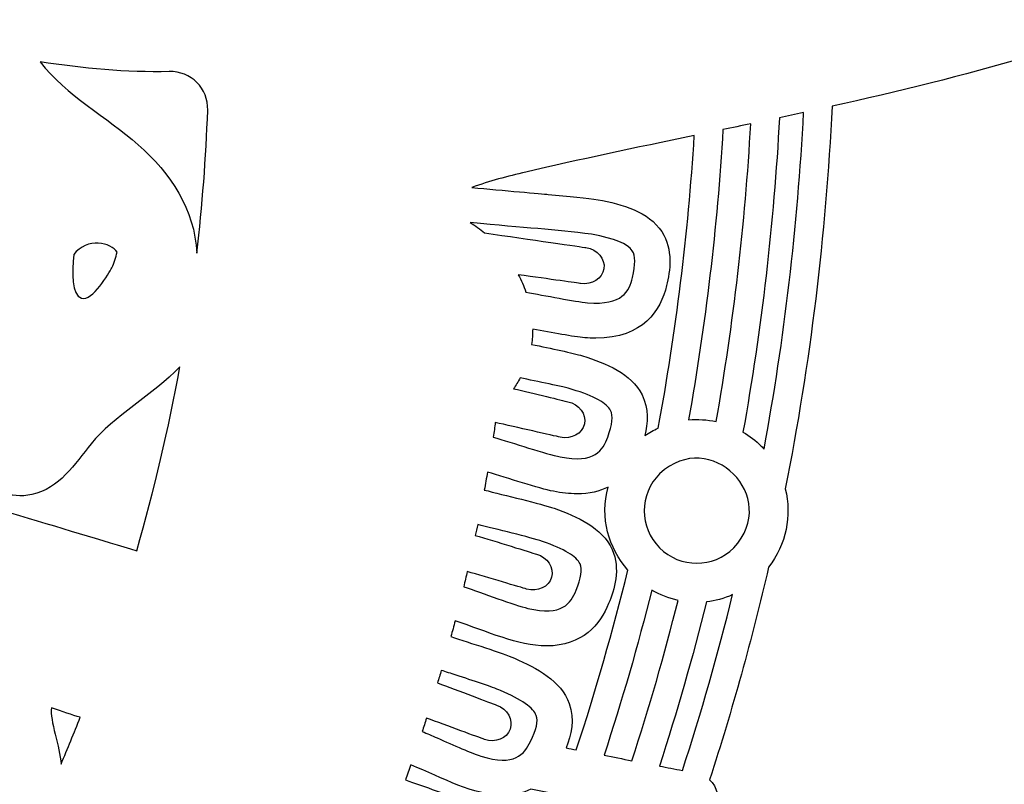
# Model space of a CAD drawing. Header units: millimetres. Extents: x -482 to 545, y -423 to 387.
# Tile 42 of 256: x -269 to -232, y -252 to -223. Entities that reach past the tile are written whole.
import ezdxf

# ---------------------------------------------------------------- set-up
doc = ezdxf.new("R2010")
doc.units = ezdxf.units.MM
doc.header["$MEASUREMENT"] = 0
doc.layers.add('Layer 1', color=7, linetype='Continuous')

msp = doc.modelspace()

# ---------------------------------------------------------------- linework, layer by layer
at = {"layer": 'Layer 1'}
for points, knots in [([(-204.0877, -164.9185), (-211.3799, -147.6772), (-221.82, -132.1927), (-235.1166, -118.8958), (-235.1166, -118.8958), (-248.4135, -105.5989), (-263.898, -95.1591), (-281.1393, -87.8665), (-281.1393, -87.8665), (-298.9902, -80.3164), (-317.9523, -76.488), (-337.498, -76.488), (-337.498, -76.488), (-357.0444, -76.488), (-376.0062, -80.3164), (-393.8567, -87.8665), (-393.8567, -87.8665), (-411.0984, -95.1591), (-426.5825, -105.5989), (-439.8797, -118.8958), (-439.8797, -118.8958), (-453.1766, -132.1927), (-463.6164, -147.6772), (-470.9087, -164.9185), (-470.9087, -164.9185), (-478.4592, -182.7694), (-482.2875, -201.7312), (-482.2875, -221.2772), (-482.2875, -221.2772), (-482.2875, -240.8236), (-478.4592, -259.7854), (-470.9087, -277.6359), (-470.9087, -277.6359), (-463.6164, -294.8776), (-453.1766, -310.3617), (-439.8797, -323.659), (-439.8797, -323.659), (-428.2667, -335.2717), (-414.9842, -344.7025), (-400.3214, -351.7633), (-400.3214, -351.7633), (-400.3214, -351.7637), (-400.3217, -351.7644), (-400.3217, -351.7648), (-400.3217, -351.7648), (-400.2984, -351.7757), (-400.2752, -351.7863), (-400.2522, -351.7972), (-400.2522, -351.7972), (-400.2201, -351.8127), (-400.1887, -351.829), (-400.1566, -351.8445), (-400.1566, -351.8445), (-400.1566, -351.8445), (-400.1559, -351.8431), (-400.1559, -351.8431), (-400.1559, -351.8431), (-399.6303, -352.0957), (-399.1039, -352.3468), (-398.5744, -352.5931), (-398.5744, -352.5931), (-398.742, -352.7423), (-398.9141, -352.863), (-399.0485, -352.9335), (-399.0485, -352.9335), (-399.9792, -353.4246), (-398.4344, -354.5168), (-397.272, -354.0335), (-397.272, -354.0335), (-396.9559, -353.9022), (-396.6962, -353.7361), (-396.4743, -353.5481), (-396.4743, -353.5481), (-396.0951, -353.7174), (-395.7159, -353.8864), (-395.3352, -354.0525), (-395.3352, -354.0525), (-395.4929, -354.1809), (-395.6538, -354.3002), (-395.8167, -354.4057), (-395.8167, -354.4057), (-397.103, -355.2375), (-395.925, -356.4602), (-394.6325, -355.6238), (-394.6325, -355.6238), (-394.2282, -355.3627), (-393.8606, -355.0999), (-393.529, -354.8248), (-393.529, -354.8248), (-393.0862, -355.0107), (-392.6428, -355.1948), (-392.1987, -355.3765), (-392.1987, -355.3765), (-393.5089, -356.1318), (-392.8319, -357.7863), (-391.2483, -356.9947), (-391.2483, -356.9947), (-390.7815, -356.7612), (-390.3956, -356.505), (-390.0693, -356.2253), (-390.0693, -356.2253), (-389.6731, -356.3802), (-389.2762, -356.5329), (-388.879, -356.6839), (-388.879, -356.6839), (-388.9933, -356.7809), (-389.1108, -356.8747), (-389.235, -356.9608), (-389.235, -356.9608), (-390.7237, -357.9927), (-390.2175, -359.3188), (-388.7961, -358.7406), (-388.7961, -358.7406), (-388.0214, -358.4256), (-387.3508, -357.9899), (-386.787, -357.4614), (-386.787, -357.4614), (-385.6024, -357.8907), (-384.4136, -358.3046), (-383.2201, -358.7021), (-383.2201, -358.7021), (-382.735, -359.7185), (-382.0242, -360.5884), (-380.9877, -361.174), (-380.9877, -361.174), (-379.4352, -362.0511), (-377.5171, -362.2327), (-375.7772, -362.4359), (-375.7772, -362.4359), (-373.7868, -362.6684), (-372.3189, -362.7869), (-370.3935, -362.7136), (-370.3935, -362.7136), (-370.5286, -362.825), (-370.6669, -362.9386), (-370.8133, -363.0582), (-370.8133, -363.0582), (-371.2017, -363.3754), (-370.978, -363.8643), (-370.2845, -363.5934), (-370.2845, -363.5934), (-369.3507, -363.2293), (-368.4867, -362.831), (-367.6735, -362.3724), (-367.6735, -362.3724), (-366.8498, -362.5453), (-365.9742, -362.5873), (-365.1237, -362.5689), (-365.1237, -362.5689), (-365.8416, -363.115), (-366.6639, -363.5976), (-367.6492, -363.9889), (-367.6492, -363.9889), (-368.1015, -364.1688), (-367.9565, -364.6327), (-367.5264, -364.5748), (-367.5264, -364.5748), (-366.5044, -364.4369), (-365.4955, -364.1914), (-364.5384, -363.8407), (-364.5384, -363.8407), (-363.7729, -364.0121), (-362.9594, -364.0672), (-362.16, -364.0619), (-362.16, -364.0619), (-362.6994, -364.3282), (-363.3397, -364.5914), (-364.1288, -364.8722), (-364.1288, -364.8722), (-364.4386, -364.99), (-364.3469, -365.4963), (-363.9909, -365.4501), (-363.9909, -365.4501), (-362.1988, -365.2179), (-360.4818, -365.1432), (-358.974, -364.4849), (-358.974, -364.4849), (-358.5197, -364.553), (-358.0642, -364.6172), (-357.6091, -364.6803), (-357.6091, -364.6803), (-357.9125, -364.9357), (-358.2195, -365.1781), (-358.5239, -365.4039), (-358.5239, -365.4039), (-358.997, -365.7545), (-358.8654, -366.4975), (-358.1916, -366.5384), (-358.1916, -366.5384), (-356.7777, -366.6234), (-349.7898, -367.8909), (-346.3037, -367.9234), (-346.3037, -367.9234), (-346.3058, -368.2257), (-346.0126, -368.5189), (-345.7057, -368.2966), (-345.7057, -368.2966), (-345.2774, -368.0003), (-344.8947, -367.6994), (-344.5377, -367.3903), (-344.5377, -367.3903), (-344.3197, -367.408), (-344.1016, -367.427), (-343.8833, -367.4433), (-343.8833, -367.4433), (-343.9835, -367.536), (-344.0844, -367.6288), (-344.1895, -367.7227), (-344.1895, -367.7227), (-344.5909, -368.0821), (-343.9986, -368.6706), (-343.5989, -368.3132), (-343.5989, -368.3132), (-343.3008, -368.0465), (-343.0232, -367.7837), (-342.7597, -367.5177), (-342.7597, -367.5177), (-342.53, -367.5318), (-342.3011, -367.5452), (-342.0714, -367.5576), (-342.0714, -367.5576), (-342.1744, -367.65), (-342.281, -367.7389), (-342.3921, -367.825), (-342.3921, -367.825), (-342.8165, -368.1538), (-342.2213, -368.7404), (-341.8015, -368.4155), (-341.8015, -368.4155), (-341.49, -368.1742), (-341.2106, -367.9029), (-340.957, -367.6119), (-340.957, -367.6119), (-340.8208, -367.6172), (-340.6843, -367.6211), (-340.5481, -367.6264), (-340.5481, -367.6264), (-340.6109, -367.705), (-340.6744, -367.784), (-340.7411, -367.861), (-340.7411, -367.861), (-341.0914, -368.2656), (-340.503, -368.8583), (-340.1505, -368.4511), (-340.1505, -368.4511), (-339.9332, -368.2003), (-339.7438, -367.9354), (-339.5734, -367.6613), (-339.5734, -367.6613), (-338.187, -367.698), (-336.8002, -367.7029), (-335.4138, -367.6754), (-335.4138, -367.6754), (-335.2455, -367.9446), (-335.0596, -368.2046), (-334.8458, -368.4511), (-334.8458, -368.4511), (-334.4934, -368.8583), (-333.905, -368.2656), (-334.2553, -367.861), (-334.2553, -367.861), (-334.3166, -367.79), (-334.3745, -367.7174), (-334.4324, -367.6451), (-334.4324, -367.6451), (-334.2955, -367.6412), (-334.1586, -367.6369), (-334.0217, -367.632), (-334.0217, -367.632), (-333.7727, -367.9156), (-333.4989, -368.1799), (-333.1948, -368.4155), (-333.1948, -368.4155), (-332.775, -368.7404), (-332.1799, -368.1538), (-332.6043, -367.825), (-332.6043, -367.825), (-332.7034, -367.7481), (-332.7986, -367.668), (-332.8914, -367.5858), (-332.8914, -367.5858), (-332.6632, -367.5748), (-332.4353, -367.5607), (-332.207, -367.548), (-332.207, -367.548), (-331.9527, -367.8038), (-331.6842, -368.0564), (-331.3971, -368.3132), (-331.3971, -368.3132), (-330.9977, -368.6706), (-330.405, -368.0821), (-330.8069, -367.7227), (-330.8069, -367.7227), (-330.8979, -367.6415), (-330.9847, -367.5607), (-331.0718, -367.4807), (-331.0718, -367.4807), (-330.8531, -367.4655), (-330.6343, -367.4457), (-330.4153, -367.4288), (-330.4153, -367.4288), (-330.0706, -367.7244), (-329.7013, -368.0126), (-329.2906, -368.2966), (-329.2906, -368.2966), (-328.9837, -368.5189), (-328.6905, -368.2257), (-328.6923, -367.9234), (-328.6923, -367.9234), (-325.2065, -367.8909), (-318.2187, -366.6234), (-316.8048, -366.5384), (-316.8048, -366.5384), (-316.1306, -366.4975), (-315.9994, -365.7545), (-316.4724, -365.4039), (-316.4724, -365.4039), (-316.7769, -365.1781), (-317.0838, -364.9357), (-317.3872, -364.6803), (-317.3872, -364.6803), (-316.9318, -364.6172), (-316.4767, -364.553), (-316.0223, -364.4849), (-316.0223, -364.4849), (-314.5142, -365.1432), (-312.7976, -365.2179), (-311.0051, -365.4501), (-311.0051, -365.4501), (-310.6495, -365.4963), (-310.5578, -364.99), (-310.8675, -364.8722), (-310.8675, -364.8722), (-311.6567, -364.5914), (-312.297, -364.3282), (-312.836, -364.0619), (-312.836, -364.0619), (-312.037, -364.0672), (-311.2231, -364.0121), (-310.4579, -363.8407), (-310.4579, -363.8407), (-309.5008, -364.1914), (-308.4919, -364.4369), (-307.4699, -364.5748), (-307.4699, -364.5748), (-307.0399, -364.6327), (-306.8945, -364.1688), (-307.3471, -363.9889), (-307.3471, -363.9889), (-308.3324, -363.5976), (-309.1548, -363.115), (-309.8727, -362.5689), (-309.8727, -362.5689), (-309.0218, -362.5873), (-308.1465, -362.5453), (-307.3228, -362.3724), (-307.3228, -362.3724), (-306.5096, -362.831), (-305.6453, -363.2293), (-304.7119, -363.5934), (-304.7119, -363.5934), (-304.018, -363.8643), (-303.7943, -363.3754), (-304.1831, -363.0582), (-304.1831, -363.0582), (-304.3291, -362.9386), (-304.4678, -362.825), (-304.6029, -362.7136), (-304.6029, -362.7136), (-302.6774, -362.7869), (-301.2095, -362.6684), (-299.2191, -362.4359), (-299.2191, -362.4359), (-297.4792, -362.2327), (-295.5608, -362.0511), (-294.0083, -361.174), (-294.0083, -361.174), (-292.9721, -360.5884), (-292.2609, -359.7185), (-291.7759, -358.7021), (-291.7759, -358.7021), (-290.5828, -358.3046), (-289.3936, -357.8907), (-288.2093, -357.4614), (-288.2093, -357.4614), (-287.6452, -357.9899), (-286.9749, -358.4256), (-286.2002, -358.7406), (-286.2002, -358.7406), (-284.7785, -359.3188), (-284.2726, -357.9927), (-285.7617, -356.9608), (-285.7617, -356.9608), (-285.8855, -356.8747), (-286.003, -356.7809), (-286.117, -356.6839), (-286.117, -356.6839), (-285.7197, -356.5329), (-285.3229, -356.3802), (-284.9267, -356.2253), (-284.9267, -356.2253), (-284.6004, -356.505), (-284.2148, -356.7612), (-283.7481, -356.9947), (-283.7481, -356.9947), (-282.1641, -357.7863), (-281.4871, -356.1318), (-282.7977, -355.3765), (-282.7977, -355.3765), (-282.3532, -355.1948), (-281.9104, -355.0107), (-281.4674, -354.8248), (-281.4674, -354.8248), (-281.1354, -355.0999), (-280.7678, -355.3627), (-280.3639, -355.6238), (-280.3639, -355.6238), (-279.0709, -356.4602), (-277.8934, -355.2375), (-279.1792, -354.4057), (-279.1792, -354.4057), (-279.3422, -354.3002), (-279.5034, -354.1809), (-279.6615, -354.0525), (-279.6615, -354.0525), (-279.2801, -353.8864), (-278.9009, -353.7174), (-278.522, -353.5481), (-278.522, -353.5481), (-278.2998, -353.7361), (-278.0401, -353.9022), (-277.7244, -354.0335), (-277.7244, -354.0335), (-276.5616, -354.5168), (-275.0168, -353.4246), (-275.9478, -352.9335), (-275.9478, -352.9335), (-276.0819, -352.863), (-276.254, -352.7423), (-276.4219, -352.5931), (-276.4219, -352.5931), (-261.0652, -345.4479), (-247.1894, -335.7314), (-235.1166, -323.659), (-235.1166, -323.659), (-221.82, -310.3617), (-211.3799, -294.8776), (-204.0877, -277.6359), (-204.0877, -277.6359), (-196.5372, -259.7854), (-192.7088, -240.8236), (-192.7088, -221.2772), (-192.7088, -221.2772), (-192.7088, -201.7312), (-196.5372, -182.7694), (-204.0877, -164.9185)], [0, 0, 0, 0, 0.0086957, 0.0086957, 0.0086957, 0.0086957, 0.0173913, 0.0173913, 0.0173913, 0.0173913, 0.026087, 0.026087, 0.026087, 0.026087, 0.0347826, 0.0347826, 0.0347826, 0.0347826, 0.0434783, 0.0434783, 0.0434783, 0.0434783, 0.0521739, 0.0521739, 0.0521739, 0.0521739, 0.0608696, 0.0608696, 0.0608696, 0.0608696, 0.0695652, 0.0695652, 0.0695652, 0.0695652, 0.0782609, 0.0782609, 0.0782609, 0.0782609, 0.0869565, 0.0869565, 0.0869565, 0.0869565, 0.0956522, 0.0956522, 0.0956522, 0.0956522, 0.1043478, 0.1043478, 0.1043478, 0.1043478, 0.1130435, 0.1130435, 0.1130435, 0.1130435, 0.1217391, 0.1217391, 0.1217391, 0.1217391, 0.1304348, 0.1304348, 0.1304348, 0.1304348, 0.1391304, 0.1391304, 0.1391304, 0.1391304, 0.1478261, 0.1478261, 0.1478261, 0.1478261, 0.1565217, 0.1565217, 0.1565217, 0.1565217, 0.1652174, 0.1652174, 0.1652174, 0.1652174, 0.173913, 0.173913, 0.173913, 0.173913, 0.1826087, 0.1826087, 0.1826087, 0.1826087, 0.1913043, 0.1913043, 0.1913043, 0.1913043, 0.2, 0.2, 0.2, 0.2, 0.2086957, 0.2086957, 0.2086957, 0.2086957, 0.2173913, 0.2173913, 0.2173913, 0.2173913, 0.226087, 0.226087, 0.226087, 0.226087, 0.2347826, 0.2347826, 0.2347826, 0.2347826, 0.2434783, 0.2434783, 0.2434783, 0.2434783, 0.2521739, 0.2521739, 0.2521739, 0.2521739, 0.2608696, 0.2608696, 0.2608696, 0.2608696, 0.2695652, 0.2695652, 0.2695652, 0.2695652, 0.2782609, 0.2782609, 0.2782609, 0.2782609, 0.2869565, 0.2869565, 0.2869565, 0.2869565, 0.2956522, 0.2956522, 0.2956522, 0.2956522, 0.3043478, 0.3043478, 0.3043478, 0.3043478, 0.3130435, 0.3130435, 0.3130435, 0.3130435, 0.3217391, 0.3217391, 0.3217391, 0.3217391, 0.3304348, 0.3304348, 0.3304348, 0.3304348, 0.3391304, 0.3391304, 0.3391304, 0.3391304, 0.3478261, 0.3478261, 0.3478261, 0.3478261, 0.3565217, 0.3565217, 0.3565217, 0.3565217, 0.3652174, 0.3652174, 0.3652174, 0.3652174, 0.373913, 0.373913, 0.373913, 0.373913, 0.3826087, 0.3826087, 0.3826087, 0.3826087, 0.3913043, 0.3913043, 0.3913043, 0.3913043, 0.4, 0.4, 0.4, 0.4, 0.4086957, 0.4086957, 0.4086957, 0.4086957, 0.4173913, 0.4173913, 0.4173913, 0.4173913, 0.426087, 0.426087, 0.426087, 0.426087, 0.4347826, 0.4347826, 0.4347826, 0.4347826, 0.4434783, 0.4434783, 0.4434783, 0.4434783, 0.4521739, 0.4521739, 0.4521739, 0.4521739, 0.4608696, 0.4608696, 0.4608696, 0.4608696, 0.4695652, 0.4695652, 0.4695652, 0.4695652, 0.4782609, 0.4782609, 0.4782609, 0.4782609, 0.4869565, 0.4869565, 0.4869565, 0.4869565, 0.4956522, 0.4956522, 0.4956522, 0.4956522, 0.5043478, 0.5043478, 0.5043478, 0.5043478, 0.5130435, 0.5130435, 0.5130435, 0.5130435, 0.5217391, 0.5217391, 0.5217391, 0.5217391, 0.5304348, 0.5304348, 0.5304348, 0.5304348, 0.5391304, 0.5391304, 0.5391304, 0.5391304, 0.5478261, 0.5478261, 0.5478261, 0.5478261, 0.5565217, 0.5565217, 0.5565217, 0.5565217, 0.5652174, 0.5652174, 0.5652174, 0.5652174, 0.573913, 0.573913, 0.573913, 0.573913, 0.5826087, 0.5826087, 0.5826087, 0.5826087, 0.5913043, 0.5913043, 0.5913043, 0.5913043, 0.6, 0.6, 0.6, 0.6, 0.6086957, 0.6086957, 0.6086957, 0.6086957, 0.6173913, 0.6173913, 0.6173913, 0.6173913, 0.626087, 0.626087, 0.626087, 0.626087, 0.6347826, 0.6347826, 0.6347826, 0.6347826, 0.6434783, 0.6434783, 0.6434783, 0.6434783, 0.6521739, 0.6521739, 0.6521739, 0.6521739, 0.6608696, 0.6608696, 0.6608696, 0.6608696, 0.6695652, 0.6695652, 0.6695652, 0.6695652, 0.6782609, 0.6782609, 0.6782609, 0.6782609, 0.6869565, 0.6869565, 0.6869565, 0.6869565, 0.6956522, 0.6956522, 0.6956522, 0.6956522, 0.7043478, 0.7043478, 0.7043478, 0.7043478, 0.7130435, 0.7130435, 0.7130435, 0.7130435, 0.7217391, 0.7217391, 0.7217391, 0.7217391, 0.7304348, 0.7304348, 0.7304348, 0.7304348, 0.7391304, 0.7391304, 0.7391304, 0.7391304, 0.7478261, 0.7478261, 0.7478261, 0.7478261, 0.7565217, 0.7565217, 0.7565217, 0.7565217, 0.7652174, 0.7652174, 0.7652174, 0.7652174, 0.773913, 0.773913, 0.773913, 0.773913, 0.7826087, 0.7826087, 0.7826087, 0.7826087, 0.7913043, 0.7913043, 0.7913043, 0.7913043, 0.8, 0.8, 0.8, 0.8, 0.8086957, 0.8086957, 0.8086957, 0.8086957, 0.8173913, 0.8173913, 0.8173913, 0.8173913, 0.826087, 0.826087, 0.826087, 0.826087, 0.8347826, 0.8347826, 0.8347826, 0.8347826, 0.8434783, 0.8434783, 0.8434783, 0.8434783, 0.8521739, 0.8521739, 0.8521739, 0.8521739, 0.8608696, 0.8608696, 0.8608696, 0.8608696, 0.8695652, 0.8695652, 0.8695652, 0.8695652, 0.8782609, 0.8782609, 0.8782609, 0.8782609, 0.8869565, 0.8869565, 0.8869565, 0.8869565, 0.8956522, 0.8956522, 0.8956522, 0.8956522, 0.9043478, 0.9043478, 0.9043478, 0.9043478, 0.9130435, 0.9130435, 0.9130435, 0.9130435, 0.9217391, 0.9217391, 0.9217391, 0.9217391, 0.9304348, 0.9304348, 0.9304348, 0.9304348, 0.9391304, 0.9391304, 0.9391304, 0.9391304, 0.9478261, 0.9478261, 0.9478261, 0.9478261, 0.9565217, 0.9565217, 0.9565217, 0.9565217, 0.9652174, 0.9652174, 0.9652174, 0.9652174, 0.973913, 0.973913, 0.973913, 0.973913, 0.9826087, 0.9826087, 0.9826087, 0.9826087, 1, 1, 1, 1]), ([(-237.5158, -262.0795), (-237.2428, -259.7614), (-240.1066, -259.4068), (-241.8606, -258.5859), (-241.8606, -258.5859), (-241.7386, -258.2977), (-241.6172, -258.0102), (-241.4955, -257.7223), (-241.4955, -257.7223), (-239.6586, -258.4639), (-236.4317, -260.262), (-235.4785, -257.481), (-235.4785, -257.481), (-235.0922, -256.3532), (-235.5057, -255.0634), (-236.6103, -254.6002), (-236.6103, -254.6002), (-237.7289, -254.1508), (-238.844, -253.6671), (-239.9786, -253.2653), (-239.9786, -253.2653), (-240.2887, -252.6741), (-241.189, -252.4275), (-241.5125, -253.1927), (-241.5125, -253.1927), (-241.5982, -253.3962), (-241.6843, -253.5998), (-241.7703, -253.8033), (-241.7703, -253.8033), (-241.7703, -253.8033), (-242.5514, -253.5066), (-242.5514, -253.5066), (-242.5514, -253.5066), (-242.4995, -253.3772), (-242.4466, -253.248), (-242.3951, -253.1182), (-242.3951, -253.1182), (-242.2515, -252.7069), (-242.3556, -252.2934), (-242.6389, -252.032), (-242.6389, -252.032), (-241.7851, -249.3823), (-241.0373, -246.7047), (-240.4139, -243.9982), (-240.4139, -243.9982), (-239.7419, -243.1438), (-239.5323, -242.048), (-239.7807, -241.0402), (-239.7807, -241.0402), (-238.8405, -236.2925), (-238.2507, -231.4682), (-238.0161, -226.5837), (-238.0161, -226.5837), (-233.0543, -225.4813), (-228.0776, -224.1724), (-224.0701, -222.2727), (-224.0701, -222.2727), (-223.386, -221.9485), (-222.6032, -222.4548), (-222.6156, -223.2118), (-222.6156, -223.2118), (-222.8604, -237.9431), (-225.8925, -252.0077), (-231.2043, -264.9017), (-231.2043, -264.9017), (-231.1556, -264.6519), (-231.1284, -264.3856), (-231.1274, -264.102), (-231.1274, -264.102), (-231.3034, -260.3435), (-235.7929, -259.7215), (-237.5158, -262.0795)], [0, 0, 0, 0, 0.0526316, 0.0526316, 0.0526316, 0.0526316, 0.1052632, 0.1052632, 0.1052632, 0.1052632, 0.1578947, 0.1578947, 0.1578947, 0.1578947, 0.2105263, 0.2105263, 0.2105263, 0.2105263, 0.2631579, 0.2631579, 0.2631579, 0.2631579, 0.3157895, 0.3157895, 0.3157895, 0.3157895, 0.3684211, 0.3684211, 0.3684211, 0.3684211, 0.4210526, 0.4210526, 0.4210526, 0.4210526, 0.4736842, 0.4736842, 0.4736842, 0.4736842, 0.5263158, 0.5263158, 0.5263158, 0.5263158, 0.5789474, 0.5789474, 0.5789474, 0.5789474, 0.6315789, 0.6315789, 0.6315789, 0.6315789, 0.6842105, 0.6842105, 0.6842105, 0.6842105, 0.7368421, 0.7368421, 0.7368421, 0.7368421, 0.7894737, 0.7894737, 0.7894737, 0.7894737, 0.8421053, 0.8421053, 0.8421053, 0.8421053, 0.8947368, 0.8947368, 0.8947368, 0.8947368, 1, 1, 1, 1]), ([(-267.9246, -224.9119), (-266.3085, -225.15), (-264.6684, -225.3165), (-263.0517, -225.2721), (-263.0517, -225.2721), (-262.2367, -225.2498), (-261.57, -225.9131), (-261.5989, -226.7276), (-261.5989, -226.7276), (-261.6631, -228.5388), (-261.8021, -230.3411), (-262.0106, -232.1322), (-262.0106, -232.1322), (-262.0932, -230.4826), (-262.9927, -229.1159), (-264.2236, -228.0364), (-264.2236, -228.0364), (-265.417, -226.989), (-266.9463, -226.1727), (-267.9246, -224.9119)], [0, 0, 0, 0, 0.1666667, 0.1666667, 0.1666667, 0.1666667, 0.3333333, 0.3333333, 0.3333333, 0.3333333, 0.5, 0.5, 0.5, 0.5, 0.6666667, 0.6666667, 0.6666667, 0.6666667, 1, 1, 1, 1]), ([(-241.3795, -238.8967), (-240.6795, -234.9844), (-240.2171, -231.0213), (-240.0022, -227.0162), (-240.0022, -227.0162), (-239.6985, -226.9513), (-239.3947, -226.8857), (-239.0903, -226.8197), (-239.0903, -226.8197), (-239.3129, -231.1387), (-239.8174, -235.3844), (-240.5857, -239.5402), (-240.5857, -239.5402), (-240.6199, -239.5031), (-240.651, -239.4643), (-240.687, -239.4283), (-240.687, -239.4283), (-240.899, -239.2167), (-241.1329, -239.0417), (-241.3795, -238.8967)], [0, 0, 0, 0, 0.1666667, 0.1666667, 0.1666667, 0.1666667, 0.3333333, 0.3333333, 0.3333333, 0.3333333, 0.5, 0.5, 0.5, 0.5, 0.6666667, 0.6666667, 0.6666667, 0.6666667, 1, 1, 1, 1]), ([(-242.1351, -227.4649), (-241.7859, -227.3922), (-241.4359, -227.3192), (-241.0845, -227.2451), (-241.0845, -227.2451), (-241.2994, -231.0435), (-241.7411, -234.7985), (-242.3916, -238.4991), (-242.3916, -238.4991), (-242.7355, -238.4243), (-243.0876, -238.401), (-243.4365, -238.4321), (-243.4365, -238.4321), (-242.7927, -234.8182), (-242.3556, -231.1603), (-242.1351, -227.4649)], [0, 0, 0, 0, 0.2, 0.2, 0.2, 0.2, 0.4, 0.4, 0.4, 0.4, 0.6, 0.6, 0.6, 0.6, 1, 1, 1, 1]), ([(-245.1923, -237.4887), (-245.5937, -236.6784), (-246.5547, -236.2897), (-247.4416, -236.0159), (-247.4416, -236.0159), (-247.8095, -235.9027), (-248.6103, -235.739), (-249.3678, -235.5834), (-249.3678, -235.5834), (-249.3381, -235.3915), (-249.3237, -235.1968), (-249.324, -235.0006), (-249.324, -235.0006), (-248.5722, -235.1428), (-247.7838, -235.2924), (-247.3594, -235.3273), (-247.3594, -235.3273), (-247.2144, -235.3389), (-247.0761, -235.3446), (-246.9442, -235.3446), (-246.9442, -235.3446), (-245.1358, -235.3446), (-244.4864, -234.2855), (-244.2645, -233.3605), (-244.2645, -233.3605), (-244.1325, -232.8113), (-244.0084, -232.002), (-244.4507, -231.3211), (-244.4507, -231.3211), (-244.9429, -230.5623), (-245.9419, -230.2871), (-246.8546, -230.1175), (-246.8546, -230.1175), (-247.22, -230.0497), (-247.9905, -229.982), (-248.7359, -229.9164), (-248.7359, -229.9164), (-248.961, -229.897), (-250.4547, -229.7608), (-251.6227, -229.6528), (-251.6227, -229.6528), (-250.9584, -229.4119), (-250.2673, -229.2306), (-249.584, -229.075), (-249.584, -229.075), (-247.6042, -228.6037), (-245.4498, -228.1546), (-243.2178, -227.6907), (-243.2178, -227.6907), (-243.4527, -231.421), (-243.912, -235.1079), (-244.5777, -238.7404), (-244.5777, -238.7404), (-244.7534, -238.8215), (-244.9242, -238.9182), (-245.0871, -239.0297), (-245.0871, -239.0297), (-244.9728, -238.5626), (-244.9333, -238.0109), (-245.1923, -237.4887)], [0, 0, 0, 0, 0.0625, 0.0625, 0.0625, 0.0625, 0.125, 0.125, 0.125, 0.125, 0.1875, 0.1875, 0.1875, 0.1875, 0.25, 0.25, 0.25, 0.25, 0.3125, 0.3125, 0.3125, 0.3125, 0.375, 0.375, 0.375, 0.375, 0.4375, 0.4375, 0.4375, 0.4375, 0.5, 0.5, 0.5, 0.5, 0.5625, 0.5625, 0.5625, 0.5625, 0.625, 0.625, 0.625, 0.625, 0.6875, 0.6875, 0.6875, 0.6875, 0.75, 0.75, 0.75, 0.75, 0.8125, 0.8125, 0.8125, 0.8125, 0.875, 0.875, 0.875, 0.875, 1, 1, 1, 1]), ([(-251.6855, -230.9782), (-249.5568, -231.1892), (-248.5158, -231.2347), (-247.0969, -231.4206), (-247.0969, -231.4206), (-246.2316, -231.5815), (-245.7296, -231.7847), (-245.562, -232.0429), (-245.562, -232.0429), (-245.4392, -232.2327), (-245.436, -232.5626), (-245.5532, -233.0515), (-245.5532, -233.0515), (-245.6773, -233.5701), (-245.9229, -234.1162), (-247.2518, -234.0058), (-247.2518, -234.0058), (-247.7041, -233.9691), (-248.8837, -233.732), (-249.577, -233.6047), (-249.577, -233.6047), (-249.6567, -233.3803), (-249.7565, -233.1616), (-249.8673, -232.9489), (-249.8673, -232.9489), (-248.6601, -233.1182), (-247.624, -233.2635), (-247.515, -233.2798), (-247.515, -233.2798), (-247.0856, -233.345), (-246.6912, -233.0945), (-246.6344, -232.7203), (-246.6344, -232.7203), (-246.5776, -232.3463), (-246.8803, -231.99), (-247.3096, -231.9251), (-247.3096, -231.9251), (-247.4635, -231.9018), (-249.4302, -231.6146), (-251.1398, -231.3677), (-251.1398, -231.3677), (-251.3133, -231.2248), (-251.4939, -231.0915), (-251.6855, -230.9782)], [0, 0, 0, 0, 0.0833333, 0.0833333, 0.0833333, 0.0833333, 0.1666667, 0.1666667, 0.1666667, 0.1666667, 0.25, 0.25, 0.25, 0.25, 0.3333333, 0.3333333, 0.3333333, 0.3333333, 0.4166667, 0.4166667, 0.4166667, 0.4166667, 0.5, 0.5, 0.5, 0.5, 0.5833333, 0.5833333, 0.5833333, 0.5833333, 0.6666667, 0.6666667, 0.6666667, 0.6666667, 0.75, 0.75, 0.75, 0.75, 0.8333333, 0.8333333, 0.8333333, 0.8333333, 1, 1, 1, 1]), ([(-265.0226, -232.1025), (-265.06, -232.3047), (-265.127, -232.5026), (-265.2205, -232.6825), (-265.2205, -232.6825), (-265.3281, -232.8899), (-265.9437, -233.9627), (-266.3625, -233.8329), (-266.3625, -233.8329), (-266.7414, -233.7154), (-266.7227, -232.8684), (-266.6602, -232.1879), (-266.6602, -232.1879), (-266.1572, -231.5296), (-265.2308, -231.7265), (-265.0226, -232.1025)], [0, 0, 0, 0, 0.2, 0.2, 0.2, 0.2, 0.4, 0.4, 0.4, 0.4, 0.6, 0.6, 0.6, 0.6, 1, 1, 1, 1]), ([(-274.1158, -240.4316), (-273.5013, -238.3612), (-272.9972, -236.241), (-272.5911, -234.0841), (-272.5911, -234.0841), (-271.773, -233.8495), (-270.9976, -234.73), (-270.7881, -235.4807), (-270.7881, -235.4807), (-271.0915, -236.7493), (-271.7815, -238.2148), (-271.2354, -239.5352), (-271.2354, -239.5352), (-271.1105, -239.8365), (-270.9623, -240.0182), (-270.8149, -240.0866), (-270.8149, -240.0866), (-270.6089, -240.275), (-270.3379, -240.3706), (-270.0733, -240.36), (-270.0733, -240.36), (-269.6902, -241.0804), (-269.0969, -241.4406), (-268.2407, -241.2536), (-268.2407, -241.2536), (-267.201, -241.0264), (-266.6242, -240.1117), (-266.0002, -239.3352), (-266.0002, -239.3352), (-265.1648, -238.2956), (-263.6535, -237.4902), (-262.6509, -236.4276), (-262.6509, -236.4276), (-263.0756, -238.7722), (-263.6207, -241.091), (-264.2797, -243.3763), (-264.2797, -243.3763), (-266.7209, -242.6467), (-271.2788, -241.2684), (-274.1158, -240.4316)], [0, 0, 0, 0, 0.0909091, 0.0909091, 0.0909091, 0.0909091, 0.1818182, 0.1818182, 0.1818182, 0.1818182, 0.2727273, 0.2727273, 0.2727273, 0.2727273, 0.3636364, 0.3636364, 0.3636364, 0.3636364, 0.4545455, 0.4545455, 0.4545455, 0.4545455, 0.5454545, 0.5454545, 0.5454545, 0.5454545, 0.6363636, 0.6363636, 0.6363636, 0.6363636, 0.7272727, 0.7272727, 0.7272727, 0.7272727, 0.8181818, 0.8181818, 0.8181818, 0.8181818, 1, 1, 1, 1]), ([(-250.7355, -238.5312), (-249.9766, -238.6988), (-248.5257, -239.035), (-248.2868, -239.0868), (-248.2868, -239.0868), (-247.8621, -239.1793), (-247.4529, -238.9542), (-247.3724, -238.5845), (-247.3724, -238.5845), (-247.292, -238.2148), (-247.5711, -237.8401), (-247.9958, -237.7477), (-247.9958, -237.7477), (-248.2008, -237.7029), (-249.27, -237.433), (-250.0507, -237.2577), (-250.0507, -237.2577), (-249.958, -237.1243), (-249.8712, -236.9885), (-249.7953, -236.8485), (-249.7953, -236.8485), (-249.1642, -236.979), (-248.1605, -237.1808), (-247.8321, -237.2824), (-247.8321, -237.2824), (-246.9914, -237.5417), (-246.5159, -237.802), (-246.3794, -238.0775), (-246.3794, -238.0775), (-246.2792, -238.2804), (-246.3138, -238.6085), (-246.4866, -239.0805), (-246.4866, -239.0805), (-246.6701, -239.5814), (-246.9749, -240.094), (-248.284, -239.833), (-248.284, -239.833), (-248.8015, -239.7278), (-250.1026, -239.2967), (-250.8141, -239.0854), (-250.8141, -239.0854), (-250.7838, -238.8882), (-250.7581, -238.7041), (-250.7355, -238.5312)], [0, 0, 0, 0, 0.0833333, 0.0833333, 0.0833333, 0.0833333, 0.1666667, 0.1666667, 0.1666667, 0.1666667, 0.25, 0.25, 0.25, 0.25, 0.3333333, 0.3333333, 0.3333333, 0.3333333, 0.4166667, 0.4166667, 0.4166667, 0.4166667, 0.5, 0.5, 0.5, 0.5, 0.5833333, 0.5833333, 0.5833333, 0.5833333, 0.6666667, 0.6666667, 0.6666667, 0.6666667, 0.75, 0.75, 0.75, 0.75, 0.8333333, 0.8333333, 0.8333333, 0.8333333, 1, 1, 1, 1]), ([(-244.5276, -243.269), (-245.3006, -242.4957), (-245.3006, -241.2423), (-244.5276, -240.469), (-244.5276, -240.469), (-242.6103, -238.6801), (-239.9391, -241.3524), (-241.7276, -243.269), (-241.7276, -243.269), (-242.5009, -244.0419), (-243.7544, -244.0419), (-244.5276, -243.269)], [0, 0, 0, 0, 0.25, 0.25, 0.25, 0.25, 0.5, 0.5, 0.5, 0.5, 1, 1, 1, 1]), ([(-247.9429, -249.1502), (-248.2526, -248.3003), (-249.1646, -247.8075), (-250.0158, -247.4374), (-250.0158, -247.4374), (-250.4487, -247.2476), (-251.7053, -246.8557), (-252.4119, -246.6215), (-252.4119, -246.6215), (-252.3579, -246.4225), (-252.3067, -246.2239), (-252.2542, -246.0253), (-252.2542, -246.0253), (-251.0406, -246.425), (-249.892, -246.9732), (-248.7998, -246.9739), (-248.7998, -246.9739), (-247.4324, -246.9739), (-246.7731, -246.1494), (-246.4552, -245.3762), (-246.4552, -245.3762), (-246.24, -244.8537), (-245.9931, -244.0733), (-246.325, -243.3322), (-246.325, -243.3322), (-246.6951, -242.507), (-247.6402, -242.0812), (-248.5154, -241.7736), (-248.5154, -241.7736), (-248.998, -241.6018), (-250.4254, -241.2719), (-251.15, -241.0832), (-251.15, -241.0832), (-251.1087, -240.8571), (-251.0696, -240.6309), (-251.0307, -240.4048), (-251.0307, -240.4048), (-250.2807, -240.6324), (-249.0725, -241.0285), (-248.5433, -241.1329), (-248.5433, -241.1329), (-248.2202, -241.1971), (-247.9267, -241.2264), (-247.66, -241.2264), (-247.66, -241.2264), (-247.1816, -241.2264), (-246.7911, -241.1312), (-246.4693, -240.9763), (-246.4693, -240.9763), (-246.8006, -242.132), (-246.4492, -243.2799), (-245.7292, -244.1079), (-245.7292, -244.1079), (-246.2905, -246.4013), (-246.9428, -248.6662), (-247.6751, -250.9024), (-247.6751, -250.9024), (-247.8035, -250.8777), (-247.9319, -250.853), (-248.0607, -250.828), (-248.0607, -250.828), (-247.867, -250.3524), (-247.7231, -249.7531), (-247.9429, -249.1502)], [0, 0, 0, 0, 0.0588235, 0.0588235, 0.0588235, 0.0588235, 0.1176471, 0.1176471, 0.1176471, 0.1176471, 0.1764706, 0.1764706, 0.1764706, 0.1764706, 0.2352941, 0.2352941, 0.2352941, 0.2352941, 0.2941176, 0.2941176, 0.2941176, 0.2941176, 0.3529412, 0.3529412, 0.3529412, 0.3529412, 0.4117647, 0.4117647, 0.4117647, 0.4117647, 0.4705882, 0.4705882, 0.4705882, 0.4705882, 0.5294118, 0.5294118, 0.5294118, 0.5294118, 0.5882353, 0.5882353, 0.5882353, 0.5882353, 0.6470588, 0.6470588, 0.6470588, 0.6470588, 0.7058824, 0.7058824, 0.7058824, 0.7058824, 0.7647059, 0.7647059, 0.7647059, 0.7647059, 0.8235294, 0.8235294, 0.8235294, 0.8235294, 0.8823529, 0.8823529, 0.8823529, 0.8823529, 1, 1, 1, 1]), ([(-251.7938, -244.1633), (-251.0188, -244.3887), (-249.7734, -244.7623), (-249.5554, -244.8244), (-249.5554, -244.8244), (-249.1374, -244.9436), (-248.7148, -244.745), (-248.6107, -244.3813), (-248.6107, -244.3813), (-248.507, -244.0173), (-248.7617, -243.6257), (-249.1794, -243.5068), (-249.1794, -243.5068), (-249.4087, -243.4412), (-250.7281, -243.0157), (-251.4897, -242.8033), (-251.4897, -242.8033), (-251.4604, -242.6651), (-251.4283, -242.5261), (-251.4001, -242.3878), (-251.4001, -242.3878), (-250.7348, -242.5596), (-249.3974, -242.8711), (-248.9554, -243.0235), (-248.9554, -243.0235), (-248.1253, -243.3156), (-247.6607, -243.5939), (-247.5347, -243.8747), (-247.5347, -243.8747), (-247.4419, -244.0811), (-247.4899, -244.4074), (-247.6811, -244.8727), (-247.6811, -244.8727), (-247.884, -245.3659), (-248.2092, -245.8658), (-249.5067, -245.5543), (-249.5067, -245.5543), (-249.9982, -245.434), (-251.2357, -244.9729), (-251.9279, -244.7352), (-251.9279, -244.7352), (-251.8816, -244.5447), (-251.8386, -244.3542), (-251.7938, -244.1633)], [0, 0, 0, 0, 0.0833333, 0.0833333, 0.0833333, 0.0833333, 0.1666667, 0.1666667, 0.1666667, 0.1666667, 0.25, 0.25, 0.25, 0.25, 0.3333333, 0.3333333, 0.3333333, 0.3333333, 0.4166667, 0.4166667, 0.4166667, 0.4166667, 0.5, 0.5, 0.5, 0.5, 0.5833333, 0.5833333, 0.5833333, 0.5833333, 0.6666667, 0.6666667, 0.6666667, 0.6666667, 0.75, 0.75, 0.75, 0.75, 0.8333333, 0.8333333, 0.8333333, 0.8333333, 1, 1, 1, 1]), ([(-244.8226, -244.8639), (-244.5153, -245.0445), (-244.1798, -245.1768), (-243.8291, -245.2555), (-243.8291, -245.2555), (-244.3421, -247.296), (-244.9288, -249.3139), (-245.575, -251.3102), (-245.575, -251.3102), (-245.9257, -251.2418), (-246.2764, -251.1741), (-246.627, -251.1063), (-246.627, -251.1063), (-245.9546, -249.0433), (-245.3507, -246.9629), (-244.8226, -244.8639)], [0, 0, 0, 0, 0.2, 0.2, 0.2, 0.2, 0.4, 0.4, 0.4, 0.4, 0.6, 0.6, 0.6, 0.6, 1, 1, 1, 1]), ([(-242.7563, -245.3119), (-242.4297, -245.2738), (-242.0995, -245.1842), (-241.771, -245.0361), (-241.771, -245.0361), (-242.3228, -247.2833), (-242.9603, -249.4966), (-243.6658, -251.6806), (-243.6658, -251.6806), (-243.9554, -251.6242), (-244.2451, -251.5681), (-244.5343, -251.512), (-244.5343, -251.512), (-243.8739, -249.4624), (-243.2785, -247.3962), (-242.7563, -245.3119)], [0, 0, 0, 0, 0.2, 0.2, 0.2, 0.2, 0.4, 0.4, 0.4, 0.4, 0.6, 0.6, 0.6, 0.6, 1, 1, 1, 1]), ([(-253.3344, -249.7026), (-252.5745, -249.9771), (-251.3595, -250.4279), (-251.1461, -250.5038), (-251.1461, -250.5038), (-250.7365, -250.6495), (-250.3023, -250.478), (-250.1753, -250.1217), (-250.1753, -250.1217), (-250.0486, -249.7651), (-250.2779, -249.358), (-250.6875, -249.2123), (-250.6875, -249.2123), (-250.9087, -249.1336), (-252.1688, -248.6369), (-252.9195, -248.3741), (-252.9195, -248.3741), (-252.8715, -248.215), (-252.8218, -248.0562), (-252.7752, -247.8971), (-252.7752, -247.8971), (-252.6024, -247.9543), (-252.4115, -248.0163), (-252.2115, -248.0809), (-252.2115, -248.0809), (-251.5945, -248.2816), (-250.8261, -248.5307), (-250.5439, -248.6535), (-250.5439, -248.6535), (-249.7371, -249.0041), (-249.2933, -249.3149), (-249.1885, -249.6038), (-249.1885, -249.6038), (-249.1109, -249.8166), (-249.1818, -250.1387), (-249.4059, -250.5888), (-249.4059, -250.5888), (-249.6436, -251.0661), (-250.0031, -251.5424), (-251.2759, -251.1377), (-251.2759, -251.1377), (-251.604, -251.0337), (-252.3099, -250.7246), (-252.9326, -250.4516), (-252.9326, -250.4516), (-253.1266, -250.3665), (-253.3164, -250.2836), (-253.496, -250.206), (-253.496, -250.206), (-253.4402, -250.0381), (-253.3884, -249.8705), (-253.3344, -249.7026)], [0, 0, 0, 0, 0.0714286, 0.0714286, 0.0714286, 0.0714286, 0.1428571, 0.1428571, 0.1428571, 0.1428571, 0.2142857, 0.2142857, 0.2142857, 0.2142857, 0.2857143, 0.2857143, 0.2857143, 0.2857143, 0.3571429, 0.3571429, 0.3571429, 0.3571429, 0.4285714, 0.4285714, 0.4285714, 0.4285714, 0.5, 0.5, 0.5, 0.5, 0.5714286, 0.5714286, 0.5714286, 0.5714286, 0.6428571, 0.6428571, 0.6428571, 0.6428571, 0.7142857, 0.7142857, 0.7142857, 0.7142857, 0.7857143, 0.7857143, 0.7857143, 0.7857143, 0.8571429, 0.8571429, 0.8571429, 0.8571429, 1, 1, 1, 1]), ([(-267.1379, -251.4393), (-267.1732, -250.7934), (-267.5736, -249.7891), (-267.497, -249.3086), (-267.497, -249.3086), (-267.0899, -249.4557), (-266.7227, -249.5799), (-266.4157, -249.6709), (-266.4157, -249.6709), (-266.6475, -250.2639), (-266.8899, -250.8527), (-267.1379, -251.4393)], [0, 0, 0, 0, 0.25, 0.25, 0.25, 0.25, 0.5, 0.5, 0.5, 0.5, 1, 1, 1, 1]), ([(-252.8031, -262.1409), (-252.7932, -262.1239), (-252.7833, -262.1084), (-252.7738, -262.0911), (-252.7738, -262.0911), (-252.4334, -261.4773), (-252.0841, -260.668), (-252.4059, -259.8485), (-252.4059, -259.8485), (-252.6394, -259.2548), (-253.1725, -258.7616), (-254.1885, -258.1989), (-254.1885, -258.1989), (-254.5501, -257.9961), (-255.5759, -257.5607), (-256.2466, -257.269), (-256.2466, -257.269), (-256.1693, -257.0961), (-256.0949, -256.9226), (-256.0187, -256.749), (-256.0187, -256.749), (-255.3308, -257.0704), (-254.2996, -257.5696), (-253.835, -257.729), (-253.835, -257.729), (-253.339, -257.9019), (-252.9047, -257.9756), (-252.5248, -257.9756), (-252.5248, -257.9756), (-251.3613, -257.9756), (-250.7069, -257.2817), (-250.3453, -256.6026), (-250.3453, -256.6026), (-250.0797, -256.1038), (-249.7565, -255.352), (-250.0137, -254.5812), (-250.0137, -254.5812), (-250.3001, -253.7236), (-251.1983, -253.2061), (-252.0393, -252.8131), (-252.0393, -252.8131), (-252.4094, -252.6377), (-253.4437, -252.2772), (-254.1299, -252.0324), (-254.1299, -252.0324), (-254.0618, -251.8429), (-253.9906, -251.6542), (-253.9235, -251.4647), (-253.9235, -251.4647), (-252.6952, -251.9745), (-251.5832, -252.613), (-250.4423, -252.6127), (-250.4423, -252.6127), (-250.0306, -252.6127), (-249.6849, -252.528), (-249.3914, -252.3901), (-249.3914, -252.3901), (-247.7291, -252.7125), (-246.0672, -253.035), (-244.4049, -253.357), (-244.4049, -253.357), (-245.9063, -257.0979), (-247.4349, -260.8275), (-249.0016, -264.5412), (-249.0016, -264.5412), (-250.2702, -263.7428), (-251.5359, -262.941), (-252.8031, -262.1409)], [0, 0, 0, 0, 0.0555556, 0.0555556, 0.0555556, 0.0555556, 0.1111111, 0.1111111, 0.1111111, 0.1111111, 0.1666667, 0.1666667, 0.1666667, 0.1666667, 0.2222222, 0.2222222, 0.2222222, 0.2222222, 0.2777778, 0.2777778, 0.2777778, 0.2777778, 0.3333333, 0.3333333, 0.3333333, 0.3333333, 0.3888889, 0.3888889, 0.3888889, 0.3888889, 0.4444444, 0.4444444, 0.4444444, 0.4444444, 0.5, 0.5, 0.5, 0.5, 0.5555556, 0.5555556, 0.5555556, 0.5555556, 0.6111111, 0.6111111, 0.6111111, 0.6111111, 0.6666667, 0.6666667, 0.6666667, 0.6666667, 0.7222222, 0.7222222, 0.7222222, 0.7222222, 0.7777778, 0.7777778, 0.7777778, 0.7777778, 0.8333333, 0.8333333, 0.8333333, 0.8333333, 0.8888889, 0.8888889, 0.8888889, 0.8888889, 1, 1, 1, 1])]:
    msp.add_open_spline(points, degree=3, knots=knots, dxfattribs=at)

doc.saveas('drawing.dxf')
